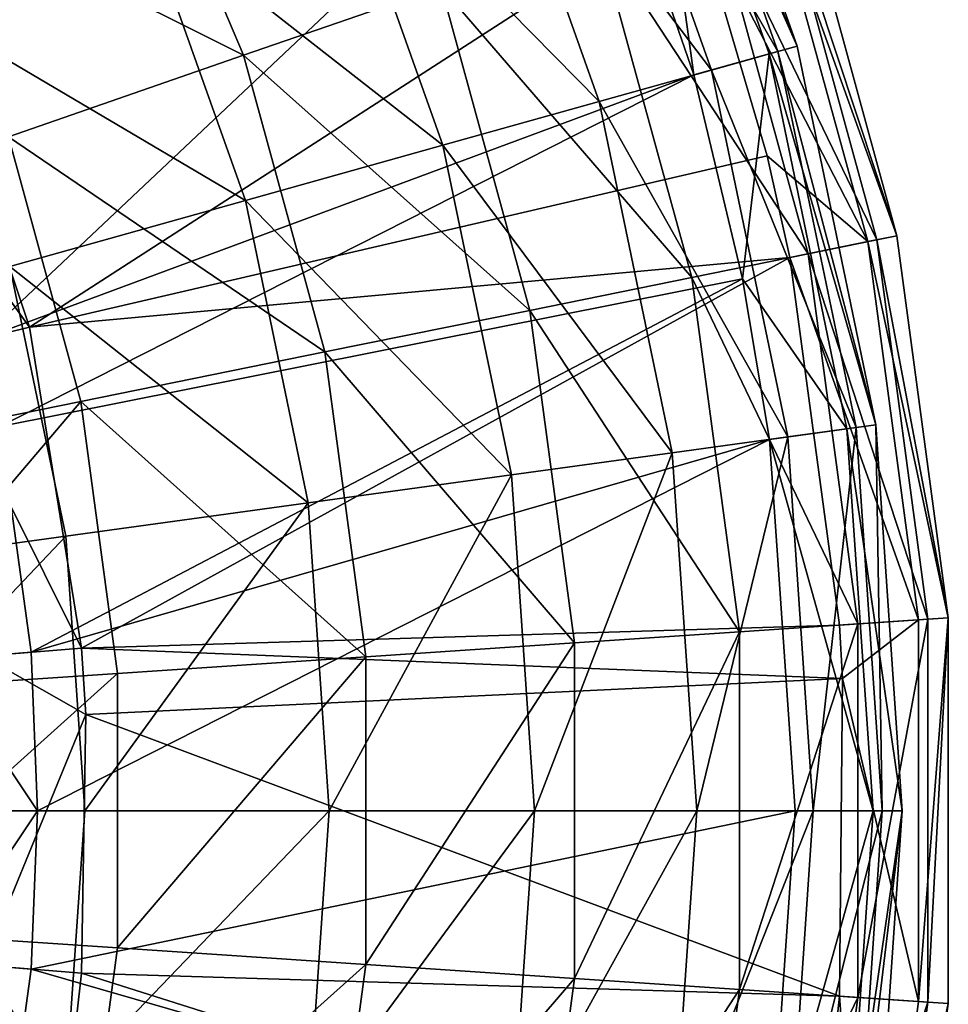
# Model space of a CAD drawing. Header units: millimetres. Extents: x 1 to 221, y -110 to 110.
# Tile 153 of 174: x 185 to 221, y -7 to 30. Entities that reach past the tile are written whole.
import ezdxf

# ---------------------------------------------------------------- set-up
doc = ezdxf.new("R2010")
doc.units = ezdxf.units.MM
doc.header["$LTSCALE"] = 25.4
doc.layers.get('0').update_dxf_attribs({"true_color": 0xff5454})

# ---------------------------------------------------------------- blocks, each defined once
blk = doc.blocks.new('PEAR-S-8673.STL')
at = {"color": 7, "true_color": 0xe6ffff}
mesh = blk.add_polyface(dxfattribs=at)
corners = [(199.881, 53.988, 157.456), (180.14, 29.414, 259.274), (174.527, 40.108, 259.274)]
mesh.append_faces([[corners[k] for k in face] for face in [(0, 1, 2)]], dxfattribs={"color": 7})
mesh = blk.add_polyface(dxfattribs=at)
corners = [(199.881, 53.988, 157.456), (206.405, 41.396, 157.456), (180.14, 29.414, 259.274)]
mesh.append_faces([[corners[k] for k in face] for face in [(0, 1, 2)]], dxfattribs={"color": 7})
mesh = blk.add_polyface(dxfattribs=at)
corners = [(189.42, 39.576, 61.668), (201.519, 31.396, 73.788), (193.996, 28.784, 61.668), (196.527, 43.168, 73.788)]
mesh.append_faces([[corners[k] for k in face] for face in [(0, 1, 2), (1, 0, 3)]], dxfattribs={"vtx0": -1, "color": 7})
mesh = blk.add_polyface(dxfattribs=at)
corners = [(209.131, 42.58, 143.531), (215.089, 29.136, 129.337), (214.016, 28.835, 143.531), (210.153, 43.024, 129.337)]
mesh.append_faces([[corners[k] for k in face] for face in [(0, 1, 2), (1, 0, 3)]], dxfattribs={"vtx0": -1, "color": 7})
mesh = blk.add_polyface(dxfattribs=at)
corners = [(215.089, 29.136, 129.337), (209.453, 42.72, 115.119), (214.354, 28.93, 115.119), (210.153, 43.024, 129.337)]
mesh.append_faces([[corners[k] for k in face] for face in [(0, 1, 2), (1, 0, 3)]], dxfattribs={"vtx0": -1, "color": 7})
mesh = blk.add_polyface(dxfattribs=at)
corners = [(214.354, 28.93, 115.119), (207.044, 41.674, 101.125), (211.825, 28.221, 101.125), (209.453, 42.72, 115.119)]
mesh.append_faces([[corners[k] for k in face] for face in [(0, 1, 2), (1, 0, 3)]], dxfattribs={"vtx0": -1, "color": 7})
mesh = blk.add_polyface(dxfattribs=at)
corners = [(209.131, 42.58, 143.531), (211.154, 28.033, 157.456), (207.098, 39.763, 157.456)]
mesh.append_faces([[corners[k] for k in face] for face in [(0, 1, 2)]], dxfattribs={"color": 7})
mesh = blk.add_polyface(dxfattribs=at)
corners = [(209.131, 42.58, 143.531), (214.016, 28.835, 143.531), (211.154, 28.033, 157.456)]
mesh.append_faces([[corners[k] for k in face] for face in [(0, 1, 2)]], dxfattribs={"color": 7})
mesh = blk.add_polyface(dxfattribs=at)
corners = [(211.825, 28.221, 101.125), (202.968, 39.903, 87.598), (207.545, 27.022, 87.598), (207.044, 41.674, 101.125)]
mesh.append_faces([[corners[k] for k in face] for face in [(0, 1, 2), (1, 0, 3)]], dxfattribs={"vtx0": -1, "color": 7})
mesh = blk.add_polyface(dxfattribs=at)
corners = [(206.405, 41.396, 157.456), (180.432, 28.718, 259.274), (180.14, 29.414, 259.274)]
mesh.append_faces([[corners[k] for k in face] for face in [(0, 1, 2)]], dxfattribs={"color": 7})
mesh = blk.add_polyface(dxfattribs=at)
corners = [(206.405, 41.396, 157.456), (207.098, 39.763, 157.456), (180.432, 28.718, 259.274)]
mesh.append_faces([[corners[k] for k in face] for face in [(0, 1, 2)]], dxfattribs={"color": 7})
mesh = blk.add_polyface(dxfattribs=at)
corners = [(207.545, 27.022, 87.598), (197.294, 37.439, 74.774), (201.59, 25.354, 74.774), (202.968, 39.903, 87.598)]
mesh.append_faces([[corners[k] for k in face] for face in [(0, 1, 2), (1, 0, 3)]], dxfattribs={"vtx0": -1, "color": 7})
mesh = blk.add_polyface(dxfattribs=at)
corners = [(207.098, 39.763, 157.456), (183.964, 17.959, 259.274), (180.432, 28.718, 259.274)]
mesh.append_faces([[corners[k] for k in face] for face in [(0, 1, 2)]], dxfattribs={"color": 7})
mesh = blk.add_polyface(dxfattribs=at)
corners = [(180.951, 35.297, 50.702), (193.996, 28.784, 61.668), (185.032, 25.672, 50.702), (189.42, 39.576, 61.668)]
mesh.append_faces([[corners[k] for k in face] for face in [(0, 1, 2), (1, 0, 3)]], dxfattribs={"vtx0": -1, "color": 7})
mesh = blk.add_polyface(dxfattribs=at)
corners = [(207.098, 39.763, 157.456), (211.154, 28.033, 157.456), (183.964, 17.959, 259.274)]
mesh.append_faces([[corners[k] for k in face] for face in [(0, 1, 2)]], dxfattribs={"color": 7})
mesh = blk.add_polyface(dxfattribs=at)
corners = [(201.59, 25.354, 74.774), (190.123, 34.324, 62.875), (194.061, 23.244, 62.875), (197.294, 37.439, 74.774)]
mesh.append_faces([[corners[k] for k in face] for face in [(0, 1, 2), (1, 0, 3)]], dxfattribs={"vtx0": -1, "color": 7})
mesh = blk.add_polyface(dxfattribs=at)
corners = [(218.889, 21.909, 129.361), (213.935, 35.708, 143.819), (217.777, 21.683, 143.819), (215.007, 36.08, 129.361)]
mesh.append_faces([[corners[k] for k in face] for face in [(0, 1, 2), (1, 0, 3)]], dxfattribs={"vtx0": -1, "color": 7})
mesh = blk.add_polyface(dxfattribs=at)
corners = [(214.273, 35.825, 114.88), (218.889, 21.909, 129.361), (218.128, 21.754, 114.88), (215.007, 36.08, 129.361)]
mesh.append_faces([[corners[k] for k in face] for face in [(0, 1, 2), (1, 0, 3)]], dxfattribs={"vtx0": -1, "color": 7})
mesh = blk.add_polyface(dxfattribs=at)
corners = [(213.935, 35.708, 143.819), (211.076, 34.715, 158.001), (217.777, 21.683, 143.819)]
mesh.append_faces([[corners[k] for k in face] for face in [(0, 1, 2)]], dxfattribs={"color": 7})
mesh = blk.add_polyface(dxfattribs=at)
corners = [(211.746, 34.948, 100.627), (218.128, 21.754, 114.88), (215.506, 21.221, 100.627), (214.273, 35.825, 114.88)]
mesh.append_faces([[corners[k] for k in face] for face in [(0, 1, 2), (1, 0, 3)]], dxfattribs={"vtx0": -1, "color": 7})
mesh = blk.add_polyface(dxfattribs=at)
corners = [(207.47, 33.463, 86.85), (215.506, 21.221, 100.627), (211.07, 20.32, 86.85), (211.746, 34.948, 100.627)]
mesh.append_faces([[corners[k] for k in face] for face in [(0, 1, 2), (1, 0, 3)]], dxfattribs={"vtx0": -1, "color": 7})
mesh = blk.add_polyface(dxfattribs=at)
corners = [(211.076, 34.715, 158.001), (181.91, 30.169, 259.819), (185.832, 18.419, 259.819)]
mesh.append_faces([[corners[k] for k in face] for face in [(0, 1, 2)]], dxfattribs={"color": 7})
mesh = blk.add_polyface(dxfattribs=at)
corners = [(211.076, 34.715, 158.001), (185.832, 18.419, 259.819), (213.948, 24.95, 158.001)]
mesh.append_faces([[corners[k] for k in face] for face in [(0, 1, 2)]], dxfattribs={"color": 7})
mesh = blk.add_polyface(dxfattribs=at)
corners = [(211.076, 34.715, 158.001), (213.948, 24.95, 158.001), (217.777, 21.683, 143.819)]
mesh.append_faces([[corners[k] for k in face] for face in [(0, 1, 2)]], dxfattribs={"color": 7})
mesh = blk.add_polyface(dxfattribs=at)
corners = [(194.061, 23.244, 62.875), (181.578, 30.612, 52.107), (185.09, 20.731, 52.107), (190.123, 34.324, 62.875)]
mesh.append_faces([[corners[k] for k in face] for face in [(0, 1, 2), (1, 0, 3)]], dxfattribs={"vtx0": -1, "color": 7})
mesh = blk.add_polyface(dxfattribs=at)
corners = [(201.519, 31.396, 73.788), (211.07, 20.32, 86.85), (204.897, 19.065, 73.788), (207.47, 33.463, 86.85)]
mesh.append_faces([[corners[k] for k in face] for face in [(0, 1, 2), (1, 0, 3)]], dxfattribs={"vtx0": -1, "color": 7})
mesh = blk.add_polyface(dxfattribs=at)
corners = [(193.996, 28.784, 61.668), (204.897, 19.065, 73.788), (197.093, 17.479, 61.668), (201.519, 31.396, 73.788)]
mesh.append_faces([[corners[k] for k in face] for face in [(0, 1, 2), (1, 0, 3)]], dxfattribs={"vtx0": -1, "color": 7})
mesh = blk.add_polyface(dxfattribs=at)
corners = [(185.832, 18.419, 259.819), (178.44, 28.69, 270.288), (182.17, 17.517, 270.288), (181.91, 30.169, 259.819)]
mesh.append_faces([[corners[k] for k in face] for face in [(0, 1, 2), (1, 0, 3)]], dxfattribs={"vtx0": -1, "color": 7})
mesh = blk.add_polyface(dxfattribs=at)
corners = [(217.332, 14.601, 115.119), (211.825, 28.221, 101.125), (214.73, 14.243, 101.125), (214.354, 28.93, 115.119)]
mesh.append_faces([[corners[k] for k in face] for face in [(0, 1, 2), (1, 0, 3)]], dxfattribs={"vtx0": -1, "color": 7})
mesh = blk.add_polyface(dxfattribs=at)
corners = [(214.016, 28.835, 143.531), (218.087, 14.705, 129.337), (216.984, 14.553, 143.531), (215.089, 29.136, 129.337)]
mesh.append_faces([[corners[k] for k in face] for face in [(0, 1, 2), (1, 0, 3)]], dxfattribs={"vtx0": -1, "color": 7})
mesh = blk.add_polyface(dxfattribs=at)
corners = [(218.087, 14.705, 129.337), (214.354, 28.93, 115.119), (217.332, 14.601, 115.119), (215.089, 29.136, 129.337)]
mesh.append_faces([[corners[k] for k in face] for face in [(0, 1, 2), (1, 0, 3)]], dxfattribs={"vtx0": -1, "color": 7})
mesh = blk.add_polyface(dxfattribs=at)
corners = [(185.032, 25.672, 50.702), (197.093, 17.479, 61.668), (187.795, 15.589, 50.702), (193.996, 28.784, 61.668)]
mesh.append_faces([[corners[k] for k in face] for face in [(0, 1, 2), (1, 0, 3)]], dxfattribs={"vtx0": -1, "color": 7})
mesh = blk.add_polyface(dxfattribs=at)
corners = [(214.016, 28.835, 143.531), (213.011, 20.271, 157.456), (211.154, 28.033, 157.456)]
mesh.append_faces([[corners[k] for k in face] for face in [(0, 1, 2)]], dxfattribs={"color": 7})
mesh = blk.add_polyface(dxfattribs=at)
corners = [(214.016, 28.835, 143.531), (216.984, 14.553, 143.531), (213.011, 20.271, 157.456)]
mesh.append_faces([[corners[k] for k in face] for face in [(0, 1, 2)]], dxfattribs={"color": 7})
mesh = blk.add_polyface(dxfattribs=at)
corners = [(214.73, 14.243, 101.125), (207.545, 27.022, 87.598), (210.327, 13.638, 87.598), (211.825, 28.221, 101.125)]
mesh.append_faces([[corners[k] for k in face] for face in [(0, 1, 2), (1, 0, 3)]], dxfattribs={"vtx0": -1, "color": 7})
mesh = blk.add_polyface(dxfattribs=at)
corners = [(211.154, 28.033, 157.456), (184.703, 14.64, 259.274), (183.964, 17.959, 259.274)]
mesh.append_faces([[corners[k] for k in face] for face in [(0, 1, 2)]], dxfattribs={"color": 7})
mesh = blk.add_polyface(dxfattribs=at)
corners = [(211.154, 28.033, 157.456), (213.011, 20.271, 157.456), (184.703, 14.64, 259.274)]
mesh.append_faces([[corners[k] for k in face] for face in [(0, 1, 2)]], dxfattribs={"color": 7})
mesh = blk.add_polyface(dxfattribs=at)
corners = [(210.327, 13.638, 87.598), (201.59, 25.354, 74.774), (204.199, 12.796, 74.774), (207.545, 27.022, 87.598)]
mesh.append_faces([[corners[k] for k in face] for face in [(0, 1, 2), (1, 0, 3)]], dxfattribs={"vtx0": -1, "color": 7})
mesh = blk.add_polyface(dxfattribs=at)
corners = [(185.032, 25.672, 50.702), (177.163, 13.428, 41.078), (174.784, 22.113, 41.078), (187.795, 15.589, 50.702)]
mesh.append_faces([[corners[k] for k in face] for face in [(0, 1, 2), (1, 0, 3)]], dxfattribs={"vtx0": -1, "color": 7})
mesh = blk.add_polyface(dxfattribs=at)
corners = [(204.199, 12.796, 74.774), (194.061, 23.244, 62.875), (196.453, 11.731, 62.875), (201.59, 25.354, 74.774)]
mesh.append_faces([[corners[k] for k in face] for face in [(0, 1, 2), (1, 0, 3)]], dxfattribs={"vtx0": -1, "color": 7})
mesh = blk.add_polyface(dxfattribs=at)
corners = [(213.948, 24.95, 158.001), (185.832, 18.419, 259.819), (214.811, 21.08, 158.001)]
mesh.append_faces([[corners[k] for k in face] for face in [(0, 1, 2)]], dxfattribs={"color": 7})
mesh = blk.add_polyface(dxfattribs=at)
corners = [(213.948, 24.95, 158.001), (214.811, 21.08, 158.001), (217.777, 21.683, 143.819)]
mesh.append_faces([[corners[k] for k in face] for face in [(0, 1, 2)]], dxfattribs={"color": 7})
mesh = blk.add_polyface(dxfattribs=at)
corners = [(196.453, 11.731, 62.875), (185.09, 20.731, 52.107), (187.224, 10.463, 52.107), (194.061, 23.244, 62.875)]
mesh.append_faces([[corners[k] for k in face] for face in [(0, 1, 2), (1, 0, 3)]], dxfattribs={"vtx0": -1, "color": 7})
mesh = blk.add_polyface(dxfattribs=at)
corners = [(220.848, 7.347, 129.361), (217.777, 21.683, 143.819), (219.715, 7.271, 143.819), (218.889, 21.909, 129.361)]
mesh.append_faces([[corners[k] for k in face] for face in [(0, 1, 2), (1, 0, 3)]], dxfattribs={"vtx0": -1, "color": 7})
mesh = blk.add_polyface(dxfattribs=at)
corners = [(218.128, 21.754, 114.88), (220.848, 7.347, 129.361), (220.072, 7.295, 114.88), (218.889, 21.909, 129.361)]
mesh.append_faces([[corners[k] for k in face] for face in [(0, 1, 2), (1, 0, 3)]], dxfattribs={"vtx0": -1, "color": 7})
mesh = blk.add_polyface(dxfattribs=at)
corners = [(219.715, 7.271, 143.819), (214.811, 21.08, 158.001), (216.695, 7.069, 158.001), (217.777, 21.683, 143.819)]
mesh.append_faces([[corners[k] for k in face] for face in [(0, 1, 2), (1, 0, 3)]], dxfattribs={"vtx0": -1, "color": 7})
mesh = blk.add_polyface(dxfattribs=at)
corners = [(215.506, 21.221, 100.627), (220.072, 7.295, 114.88), (217.403, 7.116, 100.627), (218.128, 21.754, 114.88)]
mesh.append_faces([[corners[k] for k in face] for face in [(0, 1, 2), (1, 0, 3)]], dxfattribs={"vtx0": -1, "color": 7})
mesh = blk.add_polyface(dxfattribs=at)
corners = [(214.811, 21.08, 158.001), (185.832, 18.419, 259.819), (187.819, 6.193, 259.819)]
mesh.append_faces([[corners[k] for k in face] for face in [(0, 1, 2)]], dxfattribs={"color": 7})
mesh = blk.add_polyface(dxfattribs=at)
corners = [(214.811, 21.08, 158.001), (187.819, 6.193, 259.819), (216.695, 7.069, 158.001)]
mesh.append_faces([[corners[k] for k in face] for face in [(0, 1, 2)]], dxfattribs={"color": 7})
mesh = blk.add_polyface(dxfattribs=at)
corners = [(211.07, 20.32, 86.85), (217.403, 7.116, 100.627), (212.887, 6.814, 86.85), (215.506, 21.221, 100.627)]
mesh.append_faces([[corners[k] for k in face] for face in [(0, 1, 2), (1, 0, 3)]], dxfattribs={"vtx0": -1, "color": 7})
mesh = blk.add_polyface(dxfattribs=at)
corners = [(176.672, 9.012, 42.659), (185.09, 20.731, 52.107), (174.834, 17.857, 42.659), (187.224, 10.463, 52.107)]
mesh.append_faces([[corners[k] for k in face] for face in [(0, 1, 2), (1, 0, 3)]], dxfattribs={"vtx0": -1, "color": 7})
mesh = blk.add_polyface(dxfattribs=at)
corners = [(213.011, 20.271, 157.456), (185.901, 6.038, 259.274), (184.703, 14.64, 259.274)]
mesh.append_faces([[corners[k] for k in face] for face in [(0, 1, 2)]], dxfattribs={"color": 7})
mesh = blk.add_polyface(dxfattribs=at)
corners = [(213.011, 20.271, 157.456), (214.04, 14.149, 157.456), (185.901, 6.038, 259.274)]
mesh.append_faces([[corners[k] for k in face] for face in [(0, 1, 2)]], dxfattribs={"color": 7})
mesh = blk.add_polyface(dxfattribs=at)
corners = [(204.897, 19.065, 73.788), (212.887, 6.814, 86.85), (206.601, 6.393, 73.788), (211.07, 20.32, 86.85)]
mesh.append_faces([[corners[k] for k in face] for face in [(0, 1, 2), (1, 0, 3)]], dxfattribs={"vtx0": -1, "color": 7})
mesh = blk.add_polyface(dxfattribs=at)
corners = [(213.011, 20.271, 157.456), (216.984, 14.553, 143.531), (214.04, 14.149, 157.456)]
mesh.append_faces([[corners[k] for k in face] for face in [(0, 1, 2)]], dxfattribs={"color": 7})
mesh = blk.add_polyface(dxfattribs=at)
corners = [(197.093, 17.479, 61.668), (206.601, 6.393, 73.788), (198.655, 5.861, 61.668), (204.897, 19.065, 73.788)]
mesh.append_faces([[corners[k] for k in face] for face in [(0, 1, 2), (1, 0, 3)]], dxfattribs={"vtx0": -1, "color": 7})
mesh = blk.add_polyface(dxfattribs=at)
corners = [(187.819, 6.193, 259.819), (182.17, 17.517, 270.288), (184.059, 5.89, 270.288), (185.832, 18.419, 259.819)]
mesh.append_faces([[corners[k] for k in face] for face in [(0, 1, 2), (1, 0, 3)]], dxfattribs={"vtx0": -1, "color": 7})
mesh = blk.add_polyface(dxfattribs=at)
corners = [(187.795, 15.589, 50.702), (198.655, 5.861, 61.668), (189.188, 5.227, 50.702), (197.093, 17.479, 61.668)]
mesh.append_faces([[corners[k] for k in face] for face in [(0, 1, 2), (1, 0, 3)]], dxfattribs={"vtx0": -1, "color": 7})
mesh = blk.add_polyface(dxfattribs=at)
corners = [(187.795, 15.589, 50.702), (178.364, 4.503, 41.078), (177.163, 13.428, 41.078), (189.188, 5.227, 50.702)]
mesh.append_faces([[corners[k] for k in face] for face in [(0, 1, 2), (1, 0, 3)]], dxfattribs={"vtx0": -1, "color": 7})
mesh = blk.add_polyface(dxfattribs=at)
corners = [(184.703, 14.64, 259.274), (185.901, 6.038, 259.274), (182.288, 5.747, 269.361)]
mesh.append_faces([[corners[k] for k in face] for face in [(0, 1, 2)]], dxfattribs={"color": 7})
mesh = blk.add_polyface(dxfattribs=at)
corners = [(216.984, 14.553, 143.531), (219.093, 0, 129.337), (217.979, 0, 143.531), (218.087, 14.705, 129.337)]
mesh.append_faces([[corners[k] for k in face] for face in [(0, 1, 2), (1, 0, 3)]], dxfattribs={"vtx0": -1, "color": 7})
mesh = blk.add_polyface(dxfattribs=at)
corners = [(218.087, 14.705, 129.337), (218.331, 0, 115.119), (219.093, 0, 129.337), (217.332, 14.601, 115.119)]
mesh.append_faces([[corners[k] for k in face] for face in [(0, 1, 2), (1, 0, 3)]], dxfattribs={"vtx0": -1, "color": 7})
mesh = blk.add_polyface(dxfattribs=at)
corners = [(214.04, 14.149, 157.456), (217.979, 0, 143.531), (215.007, 0, 157.456), (216.984, 14.553, 143.531)]
mesh.append_faces([[corners[k] for k in face] for face in [(0, 1, 2), (1, 0, 3)]], dxfattribs={"vtx0": -1, "color": 7})
mesh = blk.add_polyface(dxfattribs=at)
corners = [(217.332, 14.601, 115.119), (215.704, 0, 101.125), (218.331, 0, 115.119), (214.73, 14.243, 101.125)]
mesh.append_faces([[corners[k] for k in face] for face in [(0, 1, 2), (1, 0, 3)]], dxfattribs={"vtx0": -1, "color": 7})
mesh = blk.add_polyface(dxfattribs=at)
corners = [(214.04, 14.149, 157.456), (186.145, 0, 259.274), (185.901, 6.038, 259.274)]
mesh.append_faces([[corners[k] for k in face] for face in [(0, 1, 2)]], dxfattribs={"color": 7})
mesh = blk.add_polyface(dxfattribs=at)
corners = [(214.04, 14.149, 157.456), (215.007, 0, 157.456), (186.145, 0, 259.274)]
mesh.append_faces([[corners[k] for k in face] for face in [(0, 1, 2)]], dxfattribs={"color": 7})
mesh = blk.add_polyface(dxfattribs=at)
corners = [(214.73, 14.243, 101.125), (211.26, 0, 87.598), (215.704, 0, 101.125), (210.327, 13.638, 87.598)]
mesh.append_faces([[corners[k] for k in face] for face in [(0, 1, 2), (1, 0, 3)]], dxfattribs={"vtx0": -1, "color": 7})
mesh = blk.add_polyface(dxfattribs=at)
corners = [(210.327, 13.638, 87.598), (205.074, 0, 74.774), (211.26, 0, 87.598), (204.199, 12.796, 74.774)]
mesh.append_faces([[corners[k] for k in face] for face in [(0, 1, 2), (1, 0, 3)]], dxfattribs={"vtx0": -1, "color": 7})
mesh = blk.add_polyface(dxfattribs=at)
corners = [(204.199, 12.796, 74.774), (197.256, 0, 62.875), (205.074, 0, 74.774), (196.453, 11.731, 62.875)]
mesh.append_faces([[corners[k] for k in face] for face in [(0, 1, 2), (1, 0, 3)]], dxfattribs={"vtx0": -1, "color": 7})
mesh = blk.add_polyface(dxfattribs=at)
corners = [(196.453, 11.731, 62.875), (187.94, 0, 52.107), (197.256, 0, 62.875), (187.224, 10.463, 52.107)]
mesh.append_faces([[corners[k] for k in face] for face in [(0, 1, 2), (1, 0, 3)]], dxfattribs={"vtx0": -1, "color": 7})
mesh = blk.add_polyface(dxfattribs=at)
corners = [(177.288, 0, 42.659), (187.224, 10.463, 52.107), (176.672, 9.012, 42.659), (187.94, 0, 52.107)]
mesh.append_faces([[corners[k] for k in face] for face in [(0, 1, 2), (1, 0, 3)]], dxfattribs={"vtx0": -1, "color": 7})
mesh = blk.add_polyface(dxfattribs=at)
corners = [(219.715, 7.271, 143.819), (216.695, 7.069, 158.001), (216.812, 5.036, 158.001)]
mesh.append_faces([[corners[k] for k in face] for face in [(0, 1, 2)]], dxfattribs={"color": 7})
mesh = blk.add_polyface(dxfattribs=at)
corners = [(219.715, 7.271, 143.819), (216.812, 5.036, 158.001), (219.715, -7.271, 143.819)]
mesh.append_faces([[corners[k] for k in face] for face in [(0, 1, 2)]], dxfattribs={"color": 7})
mesh = blk.add_polyface(dxfattribs=at)
corners = [(217.403, -7.116, 100.627), (220.072, 7.295, 114.88), (220.072, -7.295, 114.88), (217.403, 7.116, 100.627)]
mesh.append_faces([[corners[k] for k in face] for face in [(0, 1, 2), (1, 0, 3)]], dxfattribs={"vtx0": -1, "color": 7})
mesh = blk.add_polyface(dxfattribs=at)
corners = [(220.848, 7.347, 129.361), (219.715, -7.271, 143.819), (220.848, -7.347, 129.361), (219.715, 7.271, 143.819)]
mesh.append_faces([[corners[k] for k in face] for face in [(0, 1, 2), (1, 0, 3)]], dxfattribs={"vtx0": -1, "color": 7})
mesh = blk.add_polyface(dxfattribs=at)
corners = [(220.072, -7.295, 114.88), (220.848, 7.347, 129.361), (220.848, -7.347, 129.361), (220.072, 7.295, 114.88)]
mesh.append_faces([[corners[k] for k in face] for face in [(0, 1, 2), (1, 0, 3)]], dxfattribs={"vtx0": -1, "color": 7})
mesh = blk.add_polyface(dxfattribs=at)
corners = [(216.695, 7.069, 158.001), (187.819, 6.193, 259.819), (216.812, 5.036, 158.001)]
mesh.append_faces([[corners[k] for k in face] for face in [(0, 1, 2)]], dxfattribs={"color": 7})
mesh = blk.add_polyface(dxfattribs=at)
corners = [(206.601, -6.393, 73.788), (212.887, 6.814, 86.85), (212.887, -6.814, 86.85), (206.601, 6.393, 73.788)]
mesh.append_faces([[corners[k] for k in face] for face in [(0, 1, 2), (1, 0, 3)]], dxfattribs={"vtx0": -1, "color": 7})
mesh = blk.add_polyface(dxfattribs=at)
corners = [(212.887, -6.814, 86.85), (217.403, 7.116, 100.627), (217.403, -7.116, 100.627), (212.887, 6.814, 86.85)]
mesh.append_faces([[corners[k] for k in face] for face in [(0, 1, 2), (1, 0, 3)]], dxfattribs={"vtx0": -1, "color": 7})
mesh = blk.add_polyface(dxfattribs=at)
corners = [(198.655, -5.861, 61.668), (206.601, 6.393, 73.788), (206.601, -6.393, 73.788), (198.655, 5.861, 61.668)]
mesh.append_faces([[corners[k] for k in face] for face in [(0, 1, 2), (1, 0, 3)]], dxfattribs={"vtx0": -1, "color": 7})
mesh = blk.add_polyface(dxfattribs=at)
corners = [(185.901, 6.038, 259.274), (186.145, 0, 259.274), (182.288, 5.747, 269.361)]
mesh.append_faces([[corners[k] for k in face] for face in [(0, 1, 2)]], dxfattribs={"color": 7})
mesh = blk.add_polyface(dxfattribs=at)
corners = [(187.819, 6.193, 259.819), (184.059, 5.89, 270.288), (187.982, 3.662, 259.819)]
mesh.append_faces([[corners[k] for k in face] for face in [(0, 1, 2)]], dxfattribs={"color": 7})
mesh = blk.add_polyface(dxfattribs=at)
corners = [(187.819, 6.193, 259.819), (187.982, 3.662, 259.819), (216.812, 5.036, 158.001)]
mesh.append_faces([[corners[k] for k in face] for face in [(0, 1, 2)]], dxfattribs={"color": 7})
mesh = blk.add_polyface(dxfattribs=at)
corners = [(182.288, 5.747, 269.361), (186.145, 0, 259.274), (182.288, -5.747, 269.361)]
mesh.append_faces([[corners[k] for k in face] for face in [(0, 1, 2)]], dxfattribs={"color": 7})
mesh = blk.add_polyface(dxfattribs=at)
corners = [(184.059, 5.89, 270.288), (184.059, -5.89, 270.288), (187.982, 3.662, 259.819)]
mesh.append_faces([[corners[k] for k in face] for face in [(0, 1, 2)]], dxfattribs={"color": 7})
mesh = blk.add_polyface(dxfattribs=at)
corners = [(189.188, -5.227, 50.702), (198.655, 5.861, 61.668), (198.655, -5.861, 61.668), (189.188, 5.227, 50.702)]
mesh.append_faces([[corners[k] for k in face] for face in [(0, 1, 2), (1, 0, 3)]], dxfattribs={"vtx0": -1, "color": 7})
mesh = blk.add_polyface(dxfattribs=at)
corners = [(189.188, 5.227, 50.702), (178.364, -4.503, 41.078), (178.364, 4.503, 41.078), (189.188, -5.227, 50.702)]
mesh.append_faces([[corners[k] for k in face] for face in [(0, 1, 2), (1, 0, 3)]], dxfattribs={"vtx0": -1, "color": 7})
mesh = blk.add_polyface(dxfattribs=at)
corners = [(216.812, 5.036, 158.001), (187.982, 3.662, 259.819), (216.695, -7.069, 158.001)]
mesh.append_faces([[corners[k] for k in face] for face in [(0, 1, 2)]], dxfattribs={"color": 7})
mesh = blk.add_polyface(dxfattribs=at)
corners = [(216.812, 5.036, 158.001), (216.695, -7.069, 158.001), (219.715, -7.271, 143.819)]
mesh.append_faces([[corners[k] for k in face] for face in [(0, 1, 2)]], dxfattribs={"color": 7})
mesh = blk.add_polyface(dxfattribs=at)
corners = [(187.982, 3.662, 259.819), (184.059, -5.89, 270.288), (187.819, -6.193, 259.819)]
mesh.append_faces([[corners[k] for k in face] for face in [(0, 1, 2)]], dxfattribs={"color": 7})
mesh = blk.add_polyface(dxfattribs=at)
corners = [(187.982, 3.662, 259.819), (187.819, -6.193, 259.819), (216.695, -7.069, 158.001)]
mesh.append_faces([[corners[k] for k in face] for face in [(0, 1, 2)]], dxfattribs={"color": 7})
mesh = blk.add_polyface(dxfattribs=at)
corners = [(187.224, -10.463, 52.107), (177.288, 0, 42.659), (176.672, -9.012, 42.659), (187.94, 0, 52.107)]
mesh.append_faces([[corners[k] for k in face] for face in [(0, 1, 2), (1, 0, 3)]], dxfattribs={"vtx0": -1, "color": 7})
mesh = blk.add_polyface(dxfattribs=at)
corners = [(186.145, 0, 259.274), (185.901, -6.038, 259.274), (182.288, -5.747, 269.361)]
mesh.append_faces([[corners[k] for k in face] for face in [(0, 1, 2)]], dxfattribs={"color": 7})
mesh = blk.add_polyface(dxfattribs=at)
corners = [(215.007, 0, 157.456), (185.901, -6.038, 259.274), (186.145, 0, 259.274)]
mesh.append_faces([[corners[k] for k in face] for face in [(0, 1, 2)]], dxfattribs={"color": 7})
mesh = blk.add_polyface(dxfattribs=at)
corners = [(215.007, 0, 157.456), (214.04, -14.149, 157.456), (185.901, -6.038, 259.274)]
mesh.append_faces([[corners[k] for k in face] for face in [(0, 1, 2)]], dxfattribs={"color": 7})
mesh = blk.add_polyface(dxfattribs=at)
corners = [(197.256, 0, 62.875), (187.224, -10.463, 52.107), (196.453, -11.731, 62.875), (187.94, 0, 52.107)]
mesh.append_faces([[corners[k] for k in face] for face in [(0, 1, 2), (1, 0, 3)]], dxfattribs={"vtx0": -1, "color": 7})
mesh = blk.add_polyface(dxfattribs=at)
corners = [(205.074, 0, 74.774), (196.453, -11.731, 62.875), (204.199, -12.796, 74.774), (197.256, 0, 62.875)]
mesh.append_faces([[corners[k] for k in face] for face in [(0, 1, 2), (1, 0, 3)]], dxfattribs={"vtx0": -1, "color": 7})
mesh = blk.add_polyface(dxfattribs=at)
corners = [(211.26, 0, 87.598), (204.199, -12.796, 74.774), (210.327, -13.638, 87.598), (205.074, 0, 74.774)]
mesh.append_faces([[corners[k] for k in face] for face in [(0, 1, 2), (1, 0, 3)]], dxfattribs={"vtx0": -1, "color": 7})
mesh = blk.add_polyface(dxfattribs=at)
corners = [(215.704, 0, 101.125), (210.327, -13.638, 87.598), (214.73, -14.243, 101.125), (211.26, 0, 87.598)]
mesh.append_faces([[corners[k] for k in face] for face in [(0, 1, 2), (1, 0, 3)]], dxfattribs={"vtx0": -1, "color": 7})
mesh = blk.add_polyface(dxfattribs=at)
corners = [(214.04, -14.149, 157.456), (217.979, 0, 143.531), (216.984, -14.553, 143.531), (215.007, 0, 157.456)]
mesh.append_faces([[corners[k] for k in face] for face in [(0, 1, 2), (1, 0, 3)]], dxfattribs={"vtx0": -1, "color": 7})
mesh = blk.add_polyface(dxfattribs=at)
corners = [(218.331, 0, 115.119), (214.73, -14.243, 101.125), (217.332, -14.601, 115.119), (215.704, 0, 101.125)]
mesh.append_faces([[corners[k] for k in face] for face in [(0, 1, 2), (1, 0, 3)]], dxfattribs={"vtx0": -1, "color": 7})
mesh = blk.add_polyface(dxfattribs=at)
corners = [(216.984, -14.553, 143.531), (219.093, 0, 129.337), (218.087, -14.705, 129.337), (217.979, 0, 143.531)]
mesh.append_faces([[corners[k] for k in face] for face in [(0, 1, 2), (1, 0, 3)]], dxfattribs={"vtx0": -1, "color": 7})
mesh = blk.add_polyface(dxfattribs=at)
corners = [(219.093, 0, 129.337), (217.332, -14.601, 115.119), (218.087, -14.705, 129.337), (218.331, 0, 115.119)]
mesh.append_faces([[corners[k] for k in face] for face in [(0, 1, 2), (1, 0, 3)]], dxfattribs={"vtx0": -1, "color": 7})
mesh = blk.add_polyface(dxfattribs=at)
corners = [(178.364, -4.503, 41.078), (187.795, -15.589, 50.702), (177.163, -13.428, 41.078), (189.188, -5.227, 50.702)]
mesh.append_faces([[corners[k] for k in face] for face in [(0, 1, 2), (1, 0, 3)]], dxfattribs={"vtx0": -1, "color": 7})
mesh = blk.add_polyface(dxfattribs=at)
corners = [(187.795, -15.589, 50.702), (198.655, -5.861, 61.668), (197.093, -17.479, 61.668), (189.188, -5.227, 50.702)]
mesh.append_faces([[corners[k] for k in face] for face in [(0, 1, 2), (1, 0, 3)]], dxfattribs={"vtx0": -1, "color": 7})
mesh = blk.add_polyface(dxfattribs=at)
corners = [(184.059, -5.89, 270.288), (182.17, -17.517, 270.288), (187.285, -10.954, 259.819)]
mesh.append_faces([[corners[k] for k in face] for face in [(0, 1, 2)]], dxfattribs={"color": 7})
mesh = blk.add_polyface(dxfattribs=at)
corners = [(182.288, -5.747, 269.361), (185.901, -6.038, 259.274), (184.703, -14.64, 259.274)]
mesh.append_faces([[corners[k] for k in face] for face in [(0, 1, 2)]], dxfattribs={"color": 7})
mesh = blk.add_polyface(dxfattribs=at)
corners = [(184.059, -5.89, 270.288), (187.285, -10.954, 259.819), (187.819, -6.193, 259.819)]
mesh.append_faces([[corners[k] for k in face] for face in [(0, 1, 2)]], dxfattribs={"color": 7})
mesh = blk.add_polyface(dxfattribs=at)
corners = [(197.093, -17.479, 61.668), (206.601, -6.393, 73.788), (204.897, -19.065, 73.788), (198.655, -5.861, 61.668)]
mesh.append_faces([[corners[k] for k in face] for face in [(0, 1, 2), (1, 0, 3)]], dxfattribs={"vtx0": -1, "color": 7})
mesh = blk.add_polyface(dxfattribs=at)
corners = [(185.901, -6.038, 259.274), (214.04, -14.149, 157.456), (184.703, -14.64, 259.274)]
mesh.append_faces([[corners[k] for k in face] for face in [(0, 1, 2)]], dxfattribs={"color": 7})
mesh = blk.add_polyface(dxfattribs=at)
corners = [(187.819, -6.193, 259.819), (187.285, -10.954, 259.819), (215.854, -15.061, 158.001)]
mesh.append_faces([[corners[k] for k in face] for face in [(0, 1, 2)]], dxfattribs={"color": 7})
mesh = blk.add_polyface(dxfattribs=at)
corners = [(187.819, -6.193, 259.819), (215.854, -15.061, 158.001), (216.695, -7.069, 158.001)]
mesh.append_faces([[corners[k] for k in face] for face in [(0, 1, 2)]], dxfattribs={"color": 7})
mesh = blk.add_polyface(dxfattribs=at)
corners = [(204.897, -19.065, 73.788), (212.887, -6.814, 86.85), (211.07, -20.32, 86.85), (206.601, -6.393, 73.788)]
mesh.append_faces([[corners[k] for k in face] for face in [(0, 1, 2), (1, 0, 3)]], dxfattribs={"vtx0": -1, "color": 7})
mesh = blk.add_polyface(dxfattribs=at)
corners = [(211.07, -20.32, 86.85), (217.403, -7.116, 100.627), (215.506, -21.221, 100.627), (212.887, -6.814, 86.85)]
mesh.append_faces([[corners[k] for k in face] for face in [(0, 1, 2), (1, 0, 3)]], dxfattribs={"vtx0": -1, "color": 7})
mesh = blk.add_polyface(dxfattribs=at)
corners = [(215.506, -21.221, 100.627), (220.072, -7.295, 114.88), (218.128, -21.754, 114.88), (217.403, -7.116, 100.627)]
mesh.append_faces([[corners[k] for k in face] for face in [(0, 1, 2), (1, 0, 3)]], dxfattribs={"vtx0": -1, "color": 7})
mesh = blk.add_polyface(dxfattribs=at)
corners = [(216.695, -7.069, 158.001), (215.854, -15.061, 158.001), (217.777, -21.683, 143.819)]
mesh.append_faces([[corners[k] for k in face] for face in [(0, 1, 2)]], dxfattribs={"color": 7})
mesh = blk.add_polyface(dxfattribs=at)
corners = [(216.695, -7.069, 158.001), (217.777, -21.683, 143.819), (219.715, -7.271, 143.819)]
mesh.append_faces([[corners[k] for k in face] for face in [(0, 1, 2)]], dxfattribs={"color": 7})
mesh = blk.add_polyface(dxfattribs=at)
corners = [(220.848, -7.347, 129.361), (217.777, -21.683, 143.819), (218.889, -21.909, 129.361), (219.715, -7.271, 143.819)]
mesh.append_faces([[corners[k] for k in face] for face in [(0, 1, 2), (1, 0, 3)]], dxfattribs={"vtx0": -1, "color": 7})
mesh = blk.add_polyface(dxfattribs=at)
corners = [(218.128, -21.754, 114.88), (220.848, -7.347, 129.361), (218.889, -21.909, 129.361), (220.072, -7.295, 114.88)]
mesh.append_faces([[corners[k] for k in face] for face in [(0, 1, 2), (1, 0, 3)]], dxfattribs={"vtx0": -1, "color": 7})
blk = doc.blocks.new('Grupuj#4')
at = {"color": 0}
blk.add_blockref('PEAR-S-8673.STL', (-1.11, 109.93, -18.001), dxfattribs=at)

msp = doc.modelspace()

# ---------------------------------------------------------------- block references
at = {"color": 0}
msp.add_blockref('Grupuj#4', (1.11, -109.93, 18.001), dxfattribs=at)

doc.saveas('drawing.dxf')
